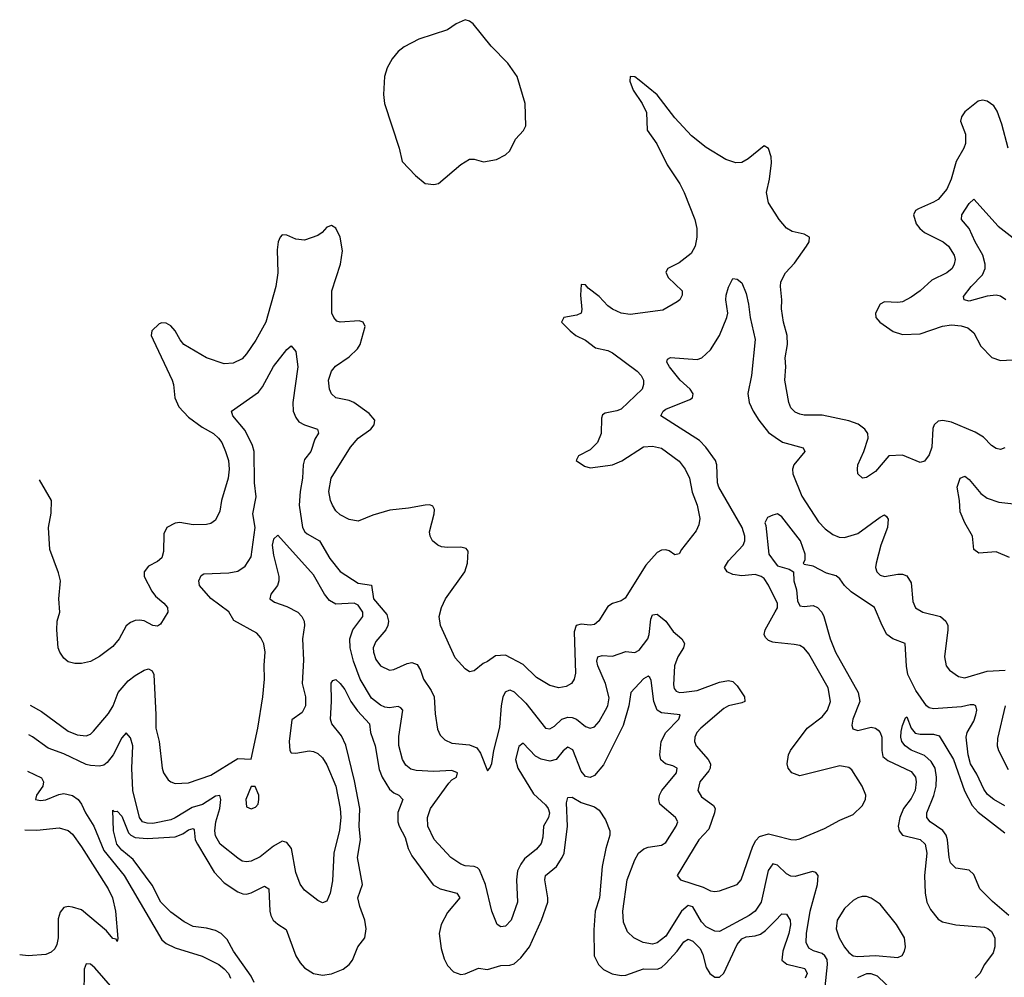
# Model space of a CAD drawing. Header units: inches. Extents: x 1954678 to 2060271, y 904822 to 1016299.
# Tile 140 of 256: x 1956613 to 1961027, y 953413 to 957705. Entities that reach past the tile are written whole.
import ezdxf

# ---------------------------------------------------------------- set-up
doc = ezdxf.new("R2010")
doc.units = ezdxf.units.IN
doc.header["$MEASUREMENT"] = 0
doc.layers.add('B9955', color=7, linetype='Continuous')
doc.layers.add('B9965', color=7, linetype='Continuous')

msp = doc.modelspace()

# ---------------------------------------------------------------- linework, layer by layer
at = {"layer": 'B9955', "color": 5}
for points, elevation in [([(1958610, 957705.2), (1958570, 957686.6), (1958530, 957659.5), (1958402.3, 957617.7), (1958336.1, 957583.9), (1958310, 957562.7), (1958282, 957530), (1958260.5, 957490), (1958248, 957450), (1958243, 957370), (1958248.2, 957330), (1958314.4, 957130), (1958328, 957070), (1958386.9, 957006.9), (1958430, 956971), (1958470, 956966), (1958490, 956970.8), (1958590, 957056.3), (1958630, 957080.7), (1958650, 957080.7), (1958692.5, 957067.5), (1958750, 957078.8), (1958790, 957098.8), (1958810, 957118), (1958835.1, 957170), (1958872.1, 957207.9), (1958882.4, 957230), (1958878.4, 957330), (1958842.9, 957450), (1958800.7, 957510), (1958726, 957586), (1958646.3, 957686.3), (1958630, 957699)], 620), ([(1957650, 954268.7), (1957627, 954210), (1957630, 954178), (1957650, 954167.7), (1957670, 954176), (1957681.2, 954190), (1957685.2, 954210), (1957685.2, 954230), (1957668.4, 954268.4)], 560)]:
    msp.add_lwpolyline(points, close=True, dxfattribs=dict(at, elevation=elevation))
for points, elevation in [([(1960000, 956837.7), (1959970, 956884), (1959960.8, 956930), (1959975, 956990), (1959983.2, 957063.2), (1959981.5, 957090), (1959970, 957127.3), (1959950, 957140.5), (1959879, 957081), (1959850, 957065.2), (1959823, 957063), (1959778.2, 957078.2), (1959690, 957133.1), (1959624, 957184), (1959550, 957264.9), (1959470, 957368.1), (1959390, 957434.9), (1959370, 957448.4), (1959350, 957450.6), (1959348.6, 957430), (1959363.1, 957390), (1959403.1, 957330), (1959422.2, 957290), (1959425.3, 957210), (1959468.5, 957148.5), (1959515.4, 957055.4), (1959572.4, 956970), (1959591.1, 956931.1), (1959639.1, 956810), (1959648.2, 956770), (1959648.1, 956730), (1959640.5, 956690), (1959623.2, 956656.8), (1959570, 956615.3), (1959518.3, 956590), (1959510, 956573.4), (1959519.7, 956550), (1959582.6, 956490), (1959583, 956470), (1959571.8, 956450), (1959559.8, 956440.2), (1959496.8, 956403.2), (1959350, 956384.5), (1959310, 956390.2), (1959270, 956407.9), (1959250, 956422.2), (1959210, 956464.6), (1959161.6, 956501.6), (1959150, 956517), (1959130, 956518.8), (1959127, 956470), (1959133, 956407), (1959129.8, 956390.2), (1959110, 956381.3), (1959052.3, 956370), (1959042.4, 956350), (1959080.2, 956310), (1959106.6, 956290), (1959150, 956269.5), (1959194.9, 956234.9), (1959250, 956222), (1959270, 956212.3), (1959380.8, 956130), (1959398.9, 956110), (1959408.7, 956090), (1959409.8, 956070), (1959403.9, 956050), (1959310, 955959.4), (1959290, 955951.5), (1959237.7, 955942.3), (1959225.4, 955934.6), (1959220.9, 955919.1), (1959220.2, 955850), (1959203.4, 955810), (1959170, 955778), (1959118, 955750), (1959107.8, 955730), (1959144.2, 955704.2), (1959170, 955696.1), (1959250, 955706.7), (1959270, 955710.4), (1959311.6, 955728.4), (1959410, 955790.4), (1959450, 955793.1), (1959490, 955784.2), (1959570, 955726.3), (1959595.6, 955690), (1959615.8, 955650), (1959627.1, 955587.1), (1959649.7, 955530), (1959662.6, 955470), (1959658.2, 955441.8), (1959646.1, 955413.9), (1959579.3, 955330), (1959570, 955311.3), (1959550, 955306.8), (1959524.6, 955324.6), (1959510, 955328.9), (1959490, 955327.9), (1959470, 955317.3), (1959419.2, 955260.8), (1959327.8, 955112.2), (1959310, 955101.2), (1959270, 955088.1), (1959250, 955074.9), (1959208.6, 955011.4), (1959190, 954995), (1959170, 954991.6), (1959130, 954995.8), (1959107.2, 954990), (1959098.3, 954961.7), (1959104.2, 954775.8), (1959098.9, 954750), (1959086.6, 954730), (1959063.3, 954716.7), (1959030, 954710.3), (1958990, 954721.3), (1958930, 954757.2), (1958870, 954815.1), (1958790, 954856.4), (1958745.6, 954854.4), (1958710, 954828.7), (1958690, 954820.3), (1958650, 954787), (1958630, 954783.1), (1958610, 954795.3), (1958565.4, 954845.4), (1958499, 954990), (1958494, 955030), (1958504.2, 955070), (1958521.6, 955110), (1958608.7, 955231.3), (1958619.6, 955270), (1958623.1, 955323.1), (1958615, 955335), (1958590, 955341.5), (1958530, 955339.5), (1958503.1, 955343.1), (1958486.7, 955350), (1958464, 955370), (1958452.6, 955390), (1958450.2, 955410), (1958470.2, 955490.2), (1958472.2, 955510), (1958464.7, 955524.7), (1958450.8, 955530.8), (1958430.1, 955530.1), (1958356, 955516), (1958272.5, 955507.5), (1958195.4, 955484.6), (1958130, 955457.6), (1958090, 955465.3), (1958050, 955485.7), (1958030, 955504.4), (1958014.3, 955530), (1958005.8, 955550), (1957998.6, 955590), (1958008.9, 955651.1), (1958095, 955790), (1958130.2, 955830), (1958187.6, 955870), (1958201.4, 955890), (1958205.4, 955910), (1958180, 955940), (1958110, 955989.4), (1958090, 955998), (1958030, 956010.3), (1958010, 956028.5), (1958001.3, 956050), (1957996.9, 956090), (1958011.1, 956130), (1958027.9, 956152.1), (1958090, 956194.7), (1958127.3, 956230), (1958139.1, 956250), (1958161.7, 956330), (1958153, 956350), (1958135, 956355), (1958050, 956349), (1958034.1, 956354.1), (1958020.3, 956370), (1958011.6, 956390), (1958012, 956490), (1958051, 956610), (1958059.7, 956670), (1958048.9, 956730), (1958030, 956770.4), (1958010, 956782.4), (1957990, 956774.9), (1957968.8, 956751.2), (1957950, 956738), (1957890, 956717.7), (1957850, 956721.8), (1957810, 956739.6), (1957790, 956741.3), (1957780.5, 956730), (1957770.7, 956709.3), (1957766.2, 956673.8), (1957769.3, 956570.7), (1957760.5, 956510), (1957715.7, 956350), (1957671.7, 956268.3), (1957630, 956207.2), (1957610, 956185.5), (1957570, 956166.5), (1957530, 956162.4), (1957450, 956189.3), (1957349.1, 956249.1), (1957331.9, 956270), (1957310, 956310.3), (1957290, 956332.7), (1957270, 956344.6), (1957250, 956347.2), (1957238.4, 956341.6), (1957205.4, 956310), (1957202.7, 956290), (1957210.8, 956270), (1957295.6, 956090), (1957301.6, 956070), (1957307.5, 956010), (1957325.4, 955970), (1957370, 955923.7), (1957430, 955879.4), (1957481, 955850), (1957504.1, 955830), (1957519, 955810), (1957535.8, 955770), (1957548.1, 955730), (1957552.2, 955690), (1957546.8, 955650), (1957517.2, 955550), (1957510, 955502.8), (1957490, 955461.6), (1957470, 955446.7), (1957450, 955442), (1957390, 955440.8), (1957330, 955451.3), (1957310, 955448.9), (1957272, 955430), (1957258.9, 955401.1), (1957258, 955322), (1957250, 955294), (1957230, 955277), (1957190, 955256.5), (1957170, 955230.6), (1957171.1, 955210), (1957204.6, 955144.6), (1957221.6, 955121.6), (1957258.4, 955090), (1957274.5, 955070), (1957276.2, 955050), (1957244.5, 954995.5), (1957230, 954987.7), (1957210, 954990.5), (1957170.3, 955010.3), (1957150, 955014.6), (1957130, 955012.6), (1957110, 955003.9), (1957090, 954988.7), (1957059.1, 954930), (1957030, 954895.8), (1956970, 954850.4), (1956930, 954828.7), (1956890, 954819.3), (1956859.1, 954819.1), (1956830, 954827.3), (1956810, 954844), (1956792.4, 954870), (1956785.7, 954890), (1956778.5, 954970), (1956779.8, 955010), (1956792.2, 955050), (1956788.4, 955110), (1956794.8, 955190), (1956786.1, 955226.1), (1956748.2, 955330), (1956742.3, 955430), (1956753.8, 955493.8), (1956755, 955550), (1956701.7, 955643.2)], 580), ([(1960000, 955110), (1959970, 955170.7), (1959950, 955200.7), (1959937.6, 955210), (1959910, 955217.9), (1959850, 955212.9), (1959810, 955218.8), (1959784.1, 955230), (1959773, 955250), (1959790, 955280.6), (1959856.1, 955350), (1959864.3, 955370), (1959864.5, 955390), (1959852.1, 955430), (1959746.6, 955610), (1959741.1, 955630), (1959738.6, 955710), (1959731.6, 955730), (1959689.2, 955790), (1959659.8, 955819.8), (1959487.3, 955930), (1959496.9, 955950), (1959510, 955959.2), (1959617.5, 956002.5), (1959628.4, 956010), (1959632.3, 956027.7), (1959618.2, 956050), (1959573.5, 956090), (1959526.2, 956150), (1959514.5, 956170), (1959516.5, 956183.5), (1959530, 956191.7), (1959650, 956182), (1959671.6, 956190), (1959710, 956225.3), (1959750.5, 956289.5), (1959783.5, 956370), (1959788.3, 956390), (1959778, 956450), (1959779.7, 956470), (1959790, 956506), (1959810, 956544.7), (1959830, 956542.8), (1959850, 956526), (1959870, 956478), (1959880.9, 956430), (1959887.1, 956370), (1959910, 956271.3), (1959893.7, 956110), (1959877.6, 956030), (1959883.8, 955990), (1959901, 955950), (1959926.2, 955910), (1959970, 955855.6), (1960000, 955834.8)], 560), ([(1956659.4, 954632.7), (1956710, 954605), (1956830, 954516.5), (1956870, 954500.2), (1956910, 954496.1), (1956930, 954503.6), (1956944.1, 954515.9), (1957010, 954595.6), (1957031.9, 954630), (1957053.8, 954690), (1957098.3, 954741.7), (1957130, 954766.6), (1957170, 954790.2), (1957190, 954796), (1957207, 954787), (1957214.1, 954770), (1957223.6, 954590), (1957222.5, 954530), (1957238.6, 954470), (1957251.1, 954351.1), (1957257.7, 954330), (1957278.4, 954298.4), (1957290, 954288.8), (1957310, 954281.5), (1957370, 954284.9), (1957470, 954319.8), (1957590, 954394.2), (1957650, 954390.8), (1957679.8, 954530), (1957702.7, 954670), (1957709.8, 954750), (1957708, 954812), (1957712.7, 954870), (1957707.9, 954907.9), (1957694.4, 954934.4), (1957675.8, 954955.8), (1957573, 955013), (1957550, 955050.8), (1957470, 955111.7), (1957418.7, 955170), (1957416.4, 955190), (1957426.1, 955213.9), (1957438.4, 955221.6), (1957550, 955225.4), (1957590, 955234.2), (1957623.3, 955256.7), (1957650, 955298), (1957668.6, 955430), (1957658.5, 955490), (1957672.6, 955567.4), (1957665.1, 955630), (1957664.1, 955770), (1957656.9, 955796.9), (1957623.8, 955863.8), (1957568.2, 955930), (1957562, 955950), (1957683.7, 956036.3), (1957700.7, 956059.3), (1957750, 956151.6), (1957810, 956226.4), (1957830, 956242.8), (1957850, 956218), (1957860.2, 956150), (1957836.6, 955990), (1957838.7, 955950), (1957850, 955922), (1957863.5, 955903.5), (1957888.9, 955888.9), (1957947.7, 955870), (1957951.8, 955851.8), (1957935.5, 955824.5), (1957917.8, 955770), (1957890, 955734.3), (1957883.5, 955710), (1957881.2, 955650), (1957870.1, 955590), (1957866.1, 955530), (1957881, 955430), (1957890.6, 955410.6), (1957901.3, 955401.3), (1957957, 955370), (1958003.3, 955290), (1958050, 955232.2), (1958130, 955179.7), (1958190.2, 955170.2), (1958199.2, 955110), (1958259.3, 955039.3), (1958266.4, 955010), (1958263.7, 954990), (1958253.5, 954970), (1958210, 954919.1), (1958197.2, 954890), (1958198.6, 954870), (1958210, 954837.1), (1958230, 954808.7), (1958270, 954790.3), (1958290, 954792.3), (1958350, 954820.5), (1958370, 954824), (1958395, 954815), (1958409.4, 954790), (1958423.5, 954750), (1958458.1, 954698.1), (1958470.8, 954670), (1958474.9, 954594.9), (1958485.9, 954525.9), (1958498.2, 954498.2), (1958518.2, 954478.2), (1958550, 954462.8), (1958630, 954455.3), (1958662.3, 954442.3), (1958678.5, 954418.5), (1958710, 954338.8), (1958721.2, 954350), (1958730, 954371.3), (1958738.6, 954430), (1958765.7, 954534.3), (1958772.5, 954630), (1958779.6, 954670), (1958790, 954692.6), (1958810, 954702.2), (1958830, 954692.1), (1958881.7, 954641.7), (1958970, 954530.2), (1958990, 954527.2), (1959010, 954539.3), (1959042.9, 954570), (1959070, 954579.1), (1959090, 954577.8), (1959109.7, 954569.7), (1959150, 954537.1), (1959170, 954530.2), (1959190, 954535.2), (1959210, 954559.2), (1959239.5, 954610), (1959249.3, 954630.7), (1959254.8, 954665.2), (1959239.7, 954730), (1959205.1, 954810), (1959200.4, 954830), (1959205, 954850), (1959224.6, 954855.4), (1959270, 954852.5), (1959330, 954873.2), (1959370, 954869.2), (1959390, 954880.2), (1959428.5, 954930), (1959435, 954950), (1959442, 955018), (1959450, 955037.4), (1959460.3, 955039.7), (1959470, 955041.2), (1959509.4, 955010), (1959542.6, 954962.6), (1959580.7, 954930), (1959593, 954910), (1959588.8, 954890), (1959562.8, 954850), (1959549.1, 954810), (1959544.4, 954724.4), (1959547, 954707), (1959555.9, 954695.9), (1959570.2, 954690.2), (1959590, 954690.9), (1959650, 954699.4), (1959750, 954736.1), (1959790, 954743), (1959810, 954738.4), (1959830, 954719), (1959862.4, 954670), (1959864.4, 954650), (1959850, 954642.8), (1959790, 954629.3), (1959770, 954618.1), (1959666.5, 954530), (1959648.4, 954510), (1959639.3, 954490), (1959637.8, 954470), (1959646.2, 954450), (1959699.4, 954390), (1959709.5, 954370), (1959708.2, 954350), (1959701.7, 954338.3), (1959661.7, 954290), (1959653.6, 954250), (1959670, 954222.3), (1959722.6, 954182.6), (1959730.2, 954170), (1959728.2, 954150), (1959702.5, 954077.5), (1959657.8, 954030), (1959560.5, 953870), (1959576, 953850), (1959677.7, 953817.7), (1959710, 953800.2), (1959730, 953797.6), (1959750, 953801.6), (1959829.5, 953830), (1959847.2, 953850), (1959899.3, 954000.7), (1959913.8, 954026.2), (1959930, 954043.7), (1959970, 954056.6), (1960000, 954049)], 560), ([(1960000, 955487.7), (1959990, 955484.7), (1959966, 955474), (1959953.2, 955450), (1959958.3, 955438.3), (1959970.8, 955310), (1960000, 955270.5)], 540), ([(1960000, 953918.9), (1959990, 953922), (1959968, 953892), (1959936.9, 953750), (1959910, 953710.2), (1959883.1, 953690), (1959750, 953619.1), (1959730, 953619.4), (1959690, 953640.1), (1959670, 953662.2), (1959630, 953729.4), (1959610, 953735.6), (1959580.1, 953710), (1959510, 953597.8), (1959470, 953567.8), (1959450, 953561.8), (1959408.2, 953570), (1959366.4, 953590), (1959337.4, 953617.4), (1959320.1, 953660.1), (1959317.5, 953710), (1959336.1, 953850), (1959370, 953940.5), (1959386.4, 953970), (1959410.7, 953989.3), (1959430, 953996.5), (1959490, 954005.1), (1959510, 954017.3), (1959556.1, 954090), (1959563, 954110), (1959553.2, 954130), (1959483.2, 954190), (1959477.7, 954210), (1959480.9, 954230), (1959491.6, 954250), (1959558, 954330), (1959560.7, 954350), (1959540.9, 954360.9), (1959507.8, 954370), (1959487.7, 954387.7), (1959483.3, 954410), (1959489.2, 954470), (1959508.9, 954511.1), (1959567.7, 954570), (1959573.7, 954590), (1959490, 954598.8), (1959471.3, 954611.3), (1959455.5, 954650), (1959443.4, 954743.4), (1959437.5, 954757.5), (1959430, 954763.1), (1959410, 954751.1), (1959353.3, 954690), (1959343.7, 954630), (1959317.9, 954542.1), (1959230, 954365.5), (1959190, 954318), (1959170, 954309.2), (1959150, 954314), (1959130, 954336.9), (1959092.3, 954432.3), (1959070, 954444.4), (1959050, 954428.8), (1959017.3, 954390), (1958990, 954381.7), (1958950.5, 954390.5), (1958924.8, 954404.8), (1958870, 954463.1), (1958850, 954448.5), (1958836.2, 954390), (1958846, 954350), (1958916.2, 954236.2), (1958970, 954186.9), (1958982.5, 954170), (1958988.5, 954150), (1958983.4, 954130), (1958961.7, 954090), (1958958.8, 954041.2), (1958950, 954013.7), (1958930, 953987.5), (1958876.4, 953943.6), (1958858.9, 953921.1), (1958843.9, 953890), (1958840.6, 953850), (1958845, 953750), (1958816.1, 953670), (1958790, 953642.4), (1958770, 953639.7), (1958753.7, 953650), (1958728.9, 953710), (1958700.7, 953830), (1958674.8, 953894.8), (1958664.7, 953904.7), (1958650, 953910.2), (1958610, 953912.9), (1958590, 953921.1), (1958546, 953950), (1958470.7, 954030.7), (1958443.2, 954090), (1958440.9, 954130), (1958454.4, 954170), (1958536.2, 954283.8), (1958550, 954298.7), (1958570.3, 954310), (1958575.8, 954330), (1958550, 954340.2), (1958470, 954336.1), (1958390, 954339.8), (1958365.9, 954345.9), (1958344.2, 954364.2), (1958329.3, 954390), (1958312.5, 954452.5), (1958312.8, 954492.8), (1958330, 954610.7), (1958321.4, 954621.4), (1958310, 954626.3), (1958270, 954621.1), (1958250, 954624.6), (1958230, 954633.1), (1958190, 954664.7), (1958138.5, 954750), (1958108.5, 954830), (1958093.8, 954890), (1958092.4, 954930), (1958106.5, 954970), (1958150.8, 955030), (1958150.6, 955050), (1958130, 955080.5), (1958111.6, 955090), (1958030, 955085.2), (1958001.8, 955101.8), (1957978.5, 955130), (1957930, 955216.8), (1957770, 955394.4), (1957750, 955377.4), (1957744, 955350), (1957750, 955305.1), (1957774.1, 955210), (1957774.8, 955190), (1957768.8, 955170), (1957738.5, 955130), (1957734.7, 955110), (1957754.4, 955094.4), (1957810, 955075.9), (1957859.7, 955050), (1957878.1, 955030), (1957887.3, 955010), (1957889.9, 954990), (1957881, 954930), (1957884.6, 954835.4), (1957878.3, 954730), (1957894.5, 954670), (1957893.6, 954630), (1957879.3, 954600.7), (1957833, 954567), (1957821.2, 954470), (1957823.5, 954430), (1957830, 954419.7), (1957850, 954417.2), (1957910, 954428.1), (1957930, 954425.3), (1957950, 954416.2), (1957970, 954396.8), (1957990, 954365.4), (1958029.3, 954270), (1958049.9, 954170), (1958052, 954130), (1958047.1, 954072.9), (1958021.1, 953970), (1958014.9, 953845.1), (1958004, 953790), (1957990, 953754), (1957970, 953747.7), (1957950, 953758), (1957890, 953803.8), (1957870.2, 953830.2), (1957850, 953882.8), (1957830.8, 953990), (1957810, 954017.6), (1957790, 954022.9), (1957750, 954001.1), (1957690, 953953.2), (1957650, 953934), (1957630, 953930.2), (1957610, 953933.8), (1957590, 953947.1), (1957511.2, 954010), (1957490, 954047.2), (1957487.3, 954070), (1957492.6, 954110), (1957510.4, 954170), (1957513.9, 954210), (1957510, 954228.2), (1957490, 954225), (1957432.6, 954187.4), (1957386.1, 954173.9), (1957310, 954127.5), (1957290, 954119.8), (1957210, 954103.1), (1957183.4, 954103.4), (1957163.5, 954110), (1957149.2, 954130), (1957119.4, 954250), (1957114.7, 954350), (1957120.5, 954450), (1957110, 954486.7), (1957090, 954508.5), (1957070, 954487.2), (1957031.9, 954410), (1957004.5, 954375.5), (1956990, 954363.5), (1956970, 954359.1), (1956930, 954362.5), (1956910, 954367.5), (1956810, 954415.3), (1956740.9, 954440.9), (1956670, 954491), (1956653.8, 954499.7)], 540), ([(1960000, 954914.6), (1959990, 954915.7), (1959970, 954922.2), (1959955.9, 954935.9), (1959949.8, 954950), (1959955, 954970), (1960000, 955050.8)], 560), ([(1957664.2, 953390), (1957650, 953419), (1957571.9, 953530), (1957543.2, 953583.2), (1957515.2, 953610), (1957490, 953622.5), (1957450, 953633.6), (1957390, 953641.7), (1957350, 953661.4), (1957290, 953705.2), (1957245.6, 953750), (1957206.5, 953826.5), (1957121.3, 953941.3), (1957070, 953983.7), (1957048.4, 954010), (1957032.7, 954070), (1957030, 954162), (1957036, 954156), (1957050, 954157.4), (1957070, 954135.2), (1957100.7, 954060.7), (1957110.1, 954050.1), (1957130, 954039.9), (1957184.6, 954035.4), (1957310, 954043.3), (1957344, 954056), (1957370, 954074.6), (1957390, 954080.3), (1957394.4, 954074.4), (1957399.6, 954030), (1957409.1, 954010), (1957485, 953885), (1957530, 953837), (1957590, 953797.1), (1957612.6, 953787.4), (1957630, 953785.5), (1957650, 953791.3), (1957710, 953821.6), (1957729.3, 953809.3), (1957733.4, 953710), (1957738, 953690), (1957749.4, 953670), (1957770, 953651), (1957807.6, 953627.6), (1957850.9, 953510), (1957870, 953478), (1957890, 953456.5), (1957930, 953431), (1957970, 953422.6), (1958010, 953429.5), (1958062.6, 953450), (1958089.8, 953470), (1958104.1, 953490), (1958128.5, 953550), (1958160.6, 953590), (1958166.6, 953630), (1958160.2, 953670), (1958137.9, 953730), (1958128.4, 953770), (1958149.4, 953830), (1958126.4, 953950), (1958140.3, 954030), (1958134.4, 954090), (1958137, 954170), (1958113.6, 954293.6), (1958074.2, 954454.2), (1958055, 954495), (1958012.4, 954550), (1958006.5, 954570), (1958010.9, 954650), (1958008.8, 954731.2), (1958017, 954743), (1958030, 954748), (1958050, 954730.3), (1958070, 954702.6), (1958096.8, 954650), (1958127.6, 954607.6), (1958180.7, 954550), (1958185.1, 954510), (1958205.7, 954450), (1958225, 954345), (1958238.3, 954310), (1958270, 954256.3), (1958290, 954240.1), (1958312.2, 954230), (1958330.2, 954210.2), (1958308.3, 954151.7), (1958308.5, 954110), (1958313.9, 954090), (1958340.3, 954040.3), (1958353.7, 953990), (1958370, 953957.2), (1958467.1, 953827.1), (1958497.6, 953810), (1958572, 953790), (1958585.8, 953770), (1958530, 953703.9), (1958503, 953650), (1958492.8, 953610), (1958502, 953542), (1958515.4, 953495.4), (1958530, 953466.7), (1958558.1, 953438.1), (1958590, 953425.9), (1958610, 953428.8), (1958670, 953454.5), (1958710, 953448.6), (1958770, 953466.2), (1958810, 953468.2), (1958830, 953474.2), (1958859.8, 953500.2), (1958898.1, 953550), (1958952.7, 953670), (1958979.9, 953750), (1958980.4, 953770), (1958966.9, 953850), (1958969.8, 953870), (1959019.6, 953910), (1959045.4, 953950), (1959053, 953970), (1959068.4, 954090), (1959064.6, 954195.4), (1959070, 954219.3), (1959090, 954221), (1959130, 954197.5), (1959190, 954177.7), (1959210, 954161.7), (1959239.6, 954119.6), (1959258.6, 954070), (1959259, 954050), (1959240.5, 953990), (1959224.3, 953910), (1959212.9, 953770), (1959192.3, 953710), (1959186.1, 953626.1), (1959188.1, 953510), (1959207.7, 953470), (1959230, 953447.7), (1959268.7, 953428.7), (1959310, 953421.6), (1959330, 953423.6), (1959410, 953451.4), (1959470, 953450.1), (1959490, 953457.8), (1959510, 953475), (1959560.1, 953530), (1959590, 953572.6), (1959610, 953583.9), (1959630, 953574.7), (1959663, 953543), (1959675.6, 953515.6), (1959690, 953457), (1959706.4, 953430), (1959730, 953413.7), (1959750, 953414), (1959770, 953431.4), (1959830, 953559.7), (1959850, 953586.2), (1959870, 953595.1), (1959910, 953598.7), (1959933.5, 953606.5), (1959956.6, 953623.4), (1960000, 953667)], 520), ([(1956647, 954337.3), (1956710, 954307.1), (1956719.1, 954290), (1956716.8, 954270), (1956687.4, 954230), (1956682.9, 954210), (1956705.9, 954205.9), (1956730, 954208.7), (1956787.8, 954232.2), (1956810, 954236.7), (1956850, 954228.1), (1956874.7, 954210), (1956889.9, 954190), (1956908, 954150), (1956944.6, 954090), (1956990, 953981.5), (1957081.3, 953870), (1957250, 953581.8), (1957270, 953564.6), (1957310, 953545.3), (1957430, 953507.6), (1957506, 953470), (1957530, 953451.6), (1957548.4, 953430), (1957557.6, 953410)], 540), ([(1956636, 954073.7), (1956690, 954072.2), (1956790, 954083.1), (1956830, 954070.8), (1956850, 954054.5), (1956890, 953997.6), (1957008.9, 953810), (1957028.9, 953770), (1957042.4, 953710), (1957052.9, 953587.1), (1957050, 953574), (1957044.7, 953584.7), (1957030, 953586.8), (1957002, 953622), (1956890, 953715.2), (1956850, 953727.6), (1956830, 953730.2), (1956810, 953726.5), (1956794, 953706), (1956785.2, 953674.8), (1956784.3, 953590), (1956779, 953561), (1956770, 953541.1), (1956754.3, 953525.7), (1956730, 953515.4), (1956651.2, 953508.8), (1956612.5, 953514.2)], 560), ([(1957030, 953363.5), (1956950, 953456.3), (1956930, 953472.6), (1956910, 953474.4), (1956901, 953450), (1956899.9, 953330)], 540)]:
    msp.add_lwpolyline(points, dxfattribs=dict(at, elevation=elevation))
at = {"layer": 'B9965', "color": 5}
for points, elevation in [([(1961044.4, 957130), (1961016.7, 957236.7), (1960995.1, 957295.1), (1960979.5, 957319.5), (1960950, 957340.3), (1960930, 957344.9), (1960910, 957339.5), (1960850, 957292.2), (1960835.1, 957270), (1960831.5, 957250), (1960852.6, 957192.6), (1960853.2, 957150), (1960846.1, 957130), (1960810.9, 957069.1), (1960789.3, 956990), (1960770, 956945.2), (1960730, 956899.8), (1960710, 956886.8), (1960642.1, 956857.9), (1960629.7, 956850), (1960619.8, 956830), (1960632.6, 956790), (1960648.8, 956768.8), (1960670, 956751.7), (1960752.8, 956710), (1960776.8, 956690), (1960802.4, 956650), (1960806.4, 956630), (1960803.1, 956610), (1960793.1, 956590), (1960770, 956570.2), (1960702.2, 956537.8), (1960650, 956489.3), (1960610, 956461.1), (1960570, 956440.6), (1960550, 956437.1), (1960490, 956441.1), (1960470, 956430.4), (1960449.8, 956390), (1960451.1, 956370), (1960469.7, 956350), (1960528.2, 956308.2), (1960570, 956294.5), (1960650, 956297.4), (1960750, 956331.3), (1960790, 956338.3), (1960833.1, 956333.1), (1960863.6, 956323.6), (1960890, 956302.4), (1960921.9, 956241.9), (1960971, 956191), (1961010, 956178), (1961090, 956182)], 580), ([(1961033.8, 956450), (1961010, 956466.4), (1960990, 956470.8), (1960950, 956466.5), (1960870, 956443.8), (1960846.9, 956450), (1960844.9, 956464.9), (1960879.2, 956510), (1960930, 956561.4), (1960941.4, 956590), (1960941.4, 956610), (1960930.3, 956650.3), (1960896.1, 956710), (1960869.9, 956769.9), (1960835.4, 956810), (1960836.8, 956830), (1960870, 956881.3), (1960890, 956900.5), (1960999.1, 956779.1), (1961066.9, 956726.9)], 560), ([(1961030, 955786), (1961010, 955779.1), (1960990, 955783.8), (1960970, 955797.1), (1960933.6, 955833.6), (1960895.9, 955855.9), (1960790, 955901.4), (1960750.8, 955909.2), (1960730, 955906), (1960712.8, 955890), (1960706.4, 955873.6), (1960702.6, 955790), (1960690, 955754.8), (1960670, 955727.3), (1960650, 955720.7), (1960570, 955753.1), (1960510, 955750.3), (1960450, 955680.4), (1960410, 955653.4), (1960390.8, 955650.8), (1960370.8, 955670), (1960368.2, 955690), (1960370.5, 955710), (1960397, 955770), (1960416.5, 955830), (1960414.9, 955850), (1960401.6, 955870), (1960372.1, 955892.1), (1960330, 955907.1), (1960210, 955932.1), (1960130, 955932.9), (1960110, 955937.2), (1960090, 955946), (1960070, 955966), (1960060.7, 955990), (1960043.6, 956090), (1960047.3, 956150), (1960044.2, 956190), (1960054.5, 956250), (1960053.7, 956290), (1960037.7, 956350), (1960028, 956410), (1960030.2, 956450), (1960023, 956510), (1960025.2, 956530), (1960045.6, 956570), (1960086.2, 956613.8), (1960140.8, 956690), (1960152.9, 956710), (1960153.7, 956730), (1960130, 956743.6), (1960075.9, 956755.9), (1960050.2, 956770.2), (1960018, 956810), (1960000, 956837.7)], 580), ([(1960000, 955834.8), (1960032.3, 955812.3), (1960126, 955786), (1960132.7, 955770), (1960083.6, 955710), (1960078.2, 955690), (1960079.2, 955670), (1960119.1, 955570), (1960194.8, 955454.8), (1960223.7, 955423.7), (1960258.6, 955398.6), (1960286, 955386), (1960310, 955384.1), (1960370, 955401.9), (1960470, 955476.3), (1960490, 955486), (1960499.3, 955479.3), (1960506.8, 955466.8), (1960504, 955430), (1960474.3, 955350), (1960452.1, 955270), (1960450.2, 955250), (1960455.6, 955230), (1960470, 955215.6), (1960490, 955209.4), (1960550, 955219.7), (1960570, 955219.7), (1960590, 955212.1), (1960610, 955180.7), (1960617.7, 955097.7), (1960628.8, 955068.8), (1960662, 955050), (1960740.5, 955030), (1960765.5, 955010), (1960774.2, 954990), (1960774.6, 954970), (1960758.4, 954850), (1960766.7, 954810), (1960781.5, 954790), (1960821.3, 954761.3), (1960850, 954756), (1960950, 954784.7), (1961030.7, 954789.3)], 560), ([(1961050, 955294.4), (1960990, 955319.9), (1960913.7, 955313.7), (1960891.1, 955330), (1960884.2, 955390), (1960849.9, 955450), (1960830, 955499.3), (1960826.6, 955550), (1960815.9, 955610), (1960830, 955650.2), (1960850, 955659.2), (1960870, 955644.2), (1960921.4, 955581.4), (1960950, 955560.5), (1961003.2, 955543.2), (1961070, 955535.1)], 560), ([(1961030, 954182.1), (1960980.2, 954210), (1960952.3, 954232.3), (1960935.9, 954255.9), (1960903.9, 954323.9), (1960876, 954370), (1960864.5, 954410), (1960856.8, 954490), (1960861, 954510), (1960890, 954561.4), (1960900.1, 954590), (1960903.8, 954610), (1960899.3, 954630), (1960890, 954634.9), (1960874.1, 954634.1), (1960835, 954625), (1960710, 954616.8), (1960690, 954621.3), (1960678.8, 954630), (1960630, 954699.3), (1960595, 954770), (1960587.9, 954807.9), (1960583.1, 954910), (1960527.8, 954930), (1960501.2, 954950), (1960478.8, 954990), (1960444.7, 955070), (1960340.9, 955140.9), (1960311.1, 955170), (1960290, 955199.5), (1960273, 955213), (1960230, 955225.2), (1960170, 955256.5), (1960130, 955264), (1960126.7, 955270), (1960133.9, 955286.1), (1960135, 955310), (1960113.8, 955370), (1960030, 955477.3), (1960010, 955490.7), (1960000, 955487.7)], 540), ([(1960000, 955270.5), (1960010, 955257), (1960062.1, 955242.1), (1960082.4, 955230), (1960082.8, 955190), (1960095.6, 955150), (1960100, 955100), (1960110, 955078.9), (1960130, 955075.2), (1960170, 955079.1), (1960190.3, 955070.3), (1960208.7, 955050), (1960218.5, 955030), (1960246.2, 954930), (1960270.5, 954870), (1960372, 954690), (1960379.3, 954650), (1960348.1, 954570), (1960343.8, 954543.8), (1960347.4, 954527.4), (1960370, 954519.8), (1960430, 954534.6), (1960450, 954529.8), (1960461.2, 954521.2), (1960470.9, 954510.9), (1960477.8, 954490), (1960477.3, 954430), (1960483.1, 954403.1), (1960504.4, 954384.4), (1960610, 954336), (1960629, 954310), (1960632.7, 954290), (1960628, 954250), (1960610, 954214.2), (1960574.8, 954170), (1960559, 954130), (1960551.4, 954090), (1960555.1, 954070), (1960570.6, 954050.6), (1960650, 954031.3), (1960672.4, 954010), (1960680.2, 953970), (1960669, 953870), (1960672, 953790), (1960680.4, 953750), (1960696.9, 953716.9), (1960730, 953674), (1960750, 953662), (1960810, 953647.9), (1960938.1, 953638.1), (1960952.7, 953632.7), (1960970, 953618.2), (1960984.5, 953590), (1960984.5, 953550), (1960976.9, 953523.1), (1960939.1, 953470), (1960917.7, 953430), (1960896.9, 953410)], 540), ([(1960000, 955050.8), (1960010, 955068.8), (1960009.9, 955090), (1960000, 955110)], 560), ([(1960000, 954049), (1960070, 954031.4), (1960090.9, 954029.1), (1960110, 954034), (1960220.3, 954079.7), (1960290, 954117), (1960350, 954142.4), (1960390, 954182), (1960404.7, 954210), (1960406.6, 954230), (1960389.7, 954270), (1960342.9, 954342.9), (1960330, 954354.3), (1960290, 954360.7), (1960110, 954316.8), (1960074, 954330), (1960057.4, 954350), (1960054.2, 954370), (1960059, 954410), (1960068, 954430), (1960142.8, 954530), (1960210, 954580.2), (1960234.2, 954610), (1960247.3, 954650), (1960237.4, 954710), (1960150, 954862.6), (1960130, 954888.5), (1960110, 954899.8), (1960085.3, 954905.3), (1960000, 954914.6)], 560), ([(1961031.5, 954630), (1960996.7, 954483.3), (1960995.5, 954450), (1961001.3, 954430), (1961045.2, 954345.2)], 560), ([(1961047.7, 953690), (1960973.5, 953753.5), (1960917.8, 953810), (1960890, 953874.8), (1960870, 953893.2), (1960810, 953903.2), (1960785.7, 953925.7), (1960779.7, 953950), (1960773.2, 954030), (1960766.8, 954050), (1960750.9, 954071), (1960694.6, 954110), (1960679.6, 954130), (1960680.2, 954150), (1960711.8, 954228.2), (1960721.1, 954270), (1960722.8, 954310), (1960717.4, 954350), (1960699.8, 954379.8), (1960670, 954406.8), (1960610, 954430.6), (1960582.6, 954450), (1960567.8, 954470), (1960562.9, 954490), (1960564.4, 954515.6), (1960570, 954541.6), (1960583.9, 954576.1), (1960590, 954580.7), (1960610.1, 954530), (1960627.3, 954507.3), (1960650, 954502.7), (1960710, 954503.1), (1960735.1, 954495.1), (1960799.4, 954390), (1960849, 954249), (1960882.8, 954182.8), (1960910, 954153), (1961030, 954060.1)], 520), ([(1960223.6, 953370), (1960234.4, 953470), (1960232.7, 953492.7), (1960222.8, 953510), (1960210, 953519.6), (1960171.5, 953531.5), (1960150, 953544.1), (1960138.4, 953570), (1960140.1, 953610), (1960157.3, 953710), (1960189.5, 953830), (1960192.7, 953870), (1960182.8, 953882.8), (1960167.8, 953887.8), (1960090, 953864.7), (1960070, 953866.1), (1960050, 953877.6), (1960010, 953915.8), (1960000, 953918.9)], 540), ([(1960000, 953667), (1960030, 953697.2), (1960050, 953696.5), (1960066.7, 953670), (1960069, 953649), (1960061.1, 953610), (1960033.9, 953530), (1960029.5, 953490), (1960051.8, 953471.8), (1960132.5, 953452.5), (1960143.7, 953430), (1960134.7, 953410)], 520), ([(1960530.1, 953350.1), (1960458.4, 953418.4), (1960430, 953429.6), (1960410, 953428.2), (1960368.4, 953411.6)], 540)]:
    msp.add_lwpolyline(points, dxfattribs=dict(at, elevation=elevation))
at = {"layer": 'B9965', "color": 5, "elevation": 560}
msp.add_lwpolyline([(1960390, 953775.4), (1960370, 953769.7), (1960350, 953756.9), (1960310, 953721.1), (1960278, 953670), (1960272.7, 953630), (1960287.2, 953590), (1960310, 953549.1), (1960330, 953524.1), (1960350, 953510.2), (1960370, 953505.9), (1960450, 953511.1), (1960550, 953502), (1960569, 953511), (1960579.8, 953530), (1960584.8, 953550), (1960579.8, 953590), (1960543.2, 953650), (1960470, 953741.1), (1960430, 953768.4), (1960410, 953775.1)], close=True, dxfattribs=at)

doc.saveas('drawing.dxf')
